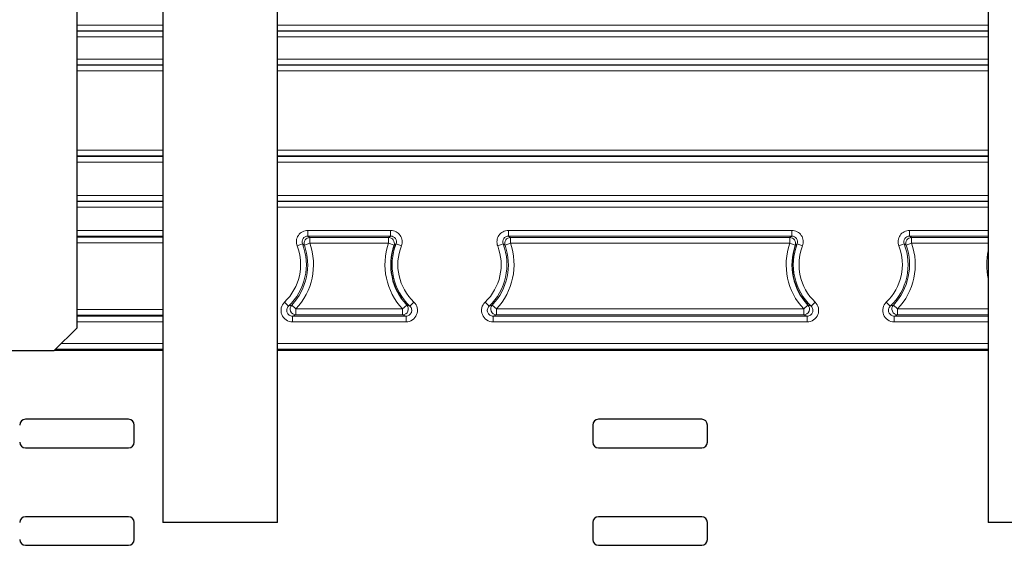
# Paper-space layout 'Blatt3' of a CAD drawing. Header units: millimetres. Extents: x 5 to 418, y 2 to 292.
# Tile 49 of 54: x 331 to 360, y 126 to 141. Entities that reach past the tile are written whole.
import ezdxf

# ---------------------------------------------------------------- set-up
doc = ezdxf.new("R2010")
doc.units = ezdxf.units.MM

psp = doc.layouts.new('Blatt3')

# ---------------------------------------------------------------- linework, layer by layer
at = {"color": 7, "linetype": 'Continuous', "lineweight": 25}
for p, q in [((332.949, 132.3017), (332.949, 244.3017)), ((335.449, 141.635), (335.449, 126.635)), ((338.7823, 126.635), (338.7823, 141.635)), ((359.449, 141.635), (359.449, 126.635)), ((332.2823, 131.635), (332.949, 132.3017)), ((330.6157, 131.635), (332.2823, 131.635)), ((335.449, 131.635), (332.2823, 131.635)), ((359.449, 131.635), (338.7823, 131.635)), ((334.449, 129.635), (331.449, 129.635)), ((334.6157, 128.9684), (334.6157, 129.4684)), ((347.949, 129.4684), (347.949, 128.9684)), ((351.1157, 129.635), (348.1157, 129.635)), ((351.2823, 128.9684), (351.2823, 129.4684)), ((331.449, 128.8017), (334.449, 128.8017)), ((348.1157, 128.8017), (351.1157, 128.8017)), ((334.449, 126.8017), (331.449, 126.8017)), ((334.6157, 126.135), (334.6157, 126.635)), ((338.7823, 126.635), (335.449, 126.635)), ((347.949, 126.635), (347.949, 126.135)), ((351.1157, 126.8017), (348.1157, 126.8017)), ((351.2823, 126.135), (351.2823, 126.635)), ((362.7823, 126.635), (359.449, 126.635)), ((331.449, 125.9684), (334.449, 125.9684)), ((348.1157, 125.9684), (351.1157, 125.9684))]:
    psp.add_line(p, q, dxfattribs=at)
at = {"color": 7, "linetype": 'Continuous', "lineweight": 18}
for p, q in [((332.949, 141.1031), (335.449, 141.1031)), ((335.449, 140.9364), (332.949, 140.9364)), ((332.949, 140.9276), (335.449, 140.9276)), ((338.7823, 141.1031), (359.449, 141.1031)), ((359.449, 140.9364), (338.7823, 140.9364)), ((338.7823, 140.9276), (359.449, 140.9276)), ((335.449, 140.7609), (332.949, 140.7609)), ((359.449, 140.7609), (338.7823, 140.7609)), ((332.949, 140.1176), (335.449, 140.1176)), ((338.7823, 140.1176), (359.449, 140.1176)), ((335.449, 139.951), (332.949, 139.951)), ((332.949, 139.9421), (335.449, 139.9421)), ((335.449, 139.7755), (332.949, 139.7755)), ((359.449, 139.951), (338.7823, 139.951)), ((338.7823, 139.9421), (359.449, 139.9421)), ((359.449, 139.7755), (338.7823, 139.7755)), ((335.449, 137.4655), (332.949, 137.4655)), ((359.449, 137.4655), (338.7823, 137.4655)), ((335.449, 137.2988), (332.949, 137.2988)), ((335.449, 137.2842), (332.949, 137.2842)), ((359.449, 137.2988), (338.7823, 137.2988)), ((359.449, 137.2842), (338.7823, 137.2842)), ((335.449, 137.1176), (332.949, 137.1176)), ((359.449, 137.1176), (338.7823, 137.1176)), ((335.449, 136.1525), (332.949, 136.1525)), ((359.449, 136.1525), (338.7823, 136.1525)), ((335.449, 135.9859), (332.949, 135.9859)), ((335.449, 135.9712), (332.949, 135.9712)), ((335.449, 135.8046), (332.949, 135.8046)), ((359.449, 135.9859), (338.7823, 135.9859)), ((359.449, 135.9712), (338.7823, 135.9712)), ((359.449, 135.8046), (338.7823, 135.8046)), ((332.949, 135.1321), (335.449, 135.1321)), ((335.449, 134.9655), (332.949, 134.9655)), ((332.949, 134.9363), (335.449, 134.9363)), ((339.661, 135.1321), (342.0704, 135.1321)), ((339.661, 135.1321), (339.661, 134.9655)), ((342.0704, 134.9655), (339.661, 134.9655)), ((339.7196, 134.9247), (342.0118, 134.9247)), ((339.7196, 134.758), (339.7196, 134.9247)), ((342.0118, 134.9247), (342.0118, 134.758)), ((342.0704, 134.9655), (342.0704, 135.1321)), ((345.4943, 135.1321), (353.737, 135.1321)), ((345.4943, 135.1321), (345.4943, 134.9655)), ((353.737, 134.9655), (345.4943, 134.9655)), ((345.5529, 134.9247), (353.6784, 134.9247)), ((345.5529, 134.758), (345.5529, 134.9247)), ((353.6784, 134.9247), (353.6784, 134.758)), ((353.737, 134.9655), (353.737, 135.1321)), ((357.161, 135.1321), (359.449, 135.1321)), ((357.161, 135.1321), (357.161, 134.9655)), ((359.449, 134.9655), (357.161, 134.9655)), ((357.2196, 134.9247), (359.449, 134.9247)), ((357.2196, 134.758), (357.2196, 134.9247)), ((335.449, 134.7697), (332.949, 134.7697)), ((339.3502, 134.6784), (339.5056, 134.7386)), ((339.5624, 134.7027), (339.7196, 134.758)), ((342.0118, 134.758), (339.7196, 134.758)), ((342.0118, 134.758), (342.1689, 134.7027)), ((342.2257, 134.7386), (342.3811, 134.6784)), ((345.1836, 134.6784), (345.3389, 134.7386)), ((345.3957, 134.7027), (345.5529, 134.758)), ((353.6784, 134.758), (345.5529, 134.758)), ((353.6784, 134.758), (353.8356, 134.7027)), ((353.8924, 134.7386), (354.0478, 134.6784)), ((356.8502, 134.6784), (357.0056, 134.7386)), ((357.0624, 134.7027), (357.2196, 134.758)), ((359.449, 134.758), (357.2196, 134.758)), ((338.9847, 133.046), (339.0996, 132.9253)), ((339.1917, 132.9599), (339.3128, 132.8454)), ((342.4186, 132.8454), (342.5396, 132.9599)), ((342.6318, 132.9253), (342.7466, 133.046)), ((344.8181, 133.046), (344.9329, 132.9253)), ((345.025, 132.9599), (345.1461, 132.8454)), ((354.0852, 132.8454), (354.2063, 132.9599)), ((354.2984, 132.9253), (354.4133, 133.046)), ((356.4847, 133.046), (356.5996, 132.9253)), ((356.6917, 132.9599), (356.8128, 132.8454)), ((332.949, 132.8337), (335.449, 132.8337)), ((335.449, 132.6671), (332.949, 132.6671)), ((332.949, 132.6379), (335.449, 132.6379)), ((339.2144, 132.4712), (339.2144, 132.6379)), ((339.2144, 132.6379), (342.5169, 132.6379)), ((339.3128, 132.6787), (339.3128, 132.8454)), ((339.3128, 132.8454), (342.4186, 132.8454)), ((342.4186, 132.6787), (339.3128, 132.6787)), ((342.4186, 132.8454), (342.4186, 132.6787)), ((342.5169, 132.6379), (342.5169, 132.4712)), ((345.0478, 132.4712), (345.0478, 132.6379)), ((345.0478, 132.6379), (354.1836, 132.6379)), ((345.1461, 132.6787), (345.1461, 132.8454)), ((345.1461, 132.8454), (354.0852, 132.8454)), ((354.0852, 132.6787), (345.1461, 132.6787)), ((354.0852, 132.8454), (354.0852, 132.6787)), ((354.1836, 132.6379), (354.1836, 132.4712)), ((356.7144, 132.4712), (356.7144, 132.6379)), ((356.7144, 132.6379), (359.449, 132.6379)), ((356.8128, 132.6787), (356.8128, 132.8454)), ((356.8128, 132.8454), (359.449, 132.8454)), ((359.449, 132.6787), (356.8128, 132.6787)), ((335.449, 132.4712), (332.949, 132.4712)), ((342.5169, 132.4712), (339.2144, 132.4712)), ((354.1836, 132.4712), (345.0478, 132.4712)), ((359.449, 132.4712), (356.7144, 132.4712)), ((332.4869, 131.8395), (335.449, 131.8395)), ((338.7823, 131.8395), (359.449, 131.8395)), ((335.449, 131.6729), (332.3202, 131.6729)), ((359.449, 131.6729), (338.7823, 131.6729))]:
    psp.add_line(p, q, dxfattribs=at)
for centre, radius, start, end in [((339.7197, 134.758), 0.1667, 90.03204, 199.35302), ((342.0117, 134.758), 0.1667, 340.64698, 89.96796), ((345.553, 134.758), 0.1667, 90.03204, 199.35302), ((353.6783, 134.758), 0.1667, 340.64698, 89.96796), ((357.2197, 134.758), 0.1667, 90.03204, 199.35302), ((337.949, 134.135), 1.5029, 313.56378, 21.19434), ((337.949, 134.135), 1.6695, 313.56378, 21.19434), ((337.949, 134.135), 1.7104, 316.5996, 19.38506), ((337.949, 134.135), 1.877, 316.5996, 19.38506), ((343.7823, 134.135), 1.877, 160.61494, 223.4004), ((343.7823, 134.135), 1.6695, 158.80566, 226.43622), ((343.7823, 134.135), 1.5029, 158.80566, 226.43622), ((343.7823, 134.135), 1.5029, 313.56378, 21.19434), ((343.7823, 134.135), 1.6695, 313.56378, 21.19434), ((343.7823, 134.135), 1.7104, 316.5996, 19.38506), ((343.7823, 134.135), 1.877, 316.5996, 19.38506), ((355.449, 134.135), 1.877, 160.61494, 223.4004), ((355.449, 134.135), 1.6695, 158.80566, 226.43622), ((355.449, 134.135), 1.5029, 158.80566, 226.43622), ((355.449, 134.135), 1.5029, 313.56378, 21.19434), ((355.449, 134.135), 1.6695, 313.56378, 21.19434), ((355.449, 134.135), 1.7104, 316.5996, 19.38506), ((355.449, 134.135), 1.877, 316.5996, 19.38506), ((361.2823, 134.135), 1.877, 167.6175, 192.3825), ((339.313, 132.8454), 0.1667, 136.66542, 269.93419), ((342.4184, 132.8454), 0.1667, 270.06581, 43.33458), ((345.1463, 132.8454), 0.1667, 136.66542, 269.93419), ((354.085, 132.8454), 0.1667, 270.06581, 43.33458), ((356.813, 132.8454), 0.1667, 136.66542, 269.93419)]:
    psp.add_arc(centre, radius, start, end, dxfattribs=at)
at = {"color": 7, "linetype": 'Continuous', "lineweight": 25}
for centre, radius, start, end in [((343.7823, 134.135), 1.7104, 160.61494, 223.4004), ((355.449, 134.135), 1.7104, 160.61494, 223.4004), ((331.449, 129.4684), 0.1667, 90, 180), ((334.449, 129.4684), 0.1667, 0, 90), ((348.1157, 129.4684), 0.1667, 90, 180), ((351.1157, 129.4684), 0.1667, 0, 90), ((331.449, 128.9684), 0.1667, 180, 270), ((334.449, 128.9684), 0.1667, 270, 0), ((348.1157, 128.9684), 0.1667, 180, 270), ((351.1157, 128.9684), 0.1667, 270, 0), ((331.449, 126.635), 0.1667, 90, 180), ((334.449, 126.635), 0.1667, 0, 90), ((348.1157, 126.635), 0.1667, 90, 180), ((351.1157, 126.635), 0.1667, 0, 90), ((331.449, 126.135), 0.1667, 180, 270), ((334.449, 126.135), 0.1667, 270, 0), ((348.1157, 126.135), 0.1667, 180, 270), ((351.1157, 126.135), 0.1667, 270, 0)]:
    psp.add_arc(centre, radius, start, end, dxfattribs=at)
at = {"color": 7, "linetype": 'Continuous', "lineweight": 18}
for points, knots in [([(339.661, 135.1321), (339.6066, 135.1321), (339.5529, 135.1187), (339.4579, 135.0685), (339.4163, 135.0316), (339.3553, 134.9424), (339.336, 134.8904), (339.3268, 134.8105), (339.327, 134.7831), (339.3338, 134.7297), (339.3404, 134.7037), (339.3502, 134.6784)], [0, 0, 0, 0, 0.25, 0.25, 0.5, 0.5, 0.75, 0.75, 0.875, 0.875, 1, 1, 1, 1]), ([(339.5056, 134.7386), (339.4859, 134.7893), (339.4928, 134.8483), (339.5539, 134.9376), (339.6066, 134.9655), (339.661, 134.9655)], [0, 0, 0, 0, 0.5, 0.5, 1, 1, 1, 1]), ([(339.661, 134.9655), (339.6708, 134.9587), (339.6806, 134.952), (339.6903, 134.9452), (339.7002, 134.9384), (339.7099, 134.9315), (339.7196, 134.9247)], [0, 0, 0, 0, 0.0034880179, 0.0034880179, 0.0034880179, 0.0070207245, 0.0070207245, 0.0070207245, 0.0070207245]), ([(342.0118, 134.9247), (342.0214, 134.9315), (342.0312, 134.9384), (342.041, 134.9452), (342.0507, 134.952), (342.0605, 134.9587), (342.0704, 134.9655)], [0, 0, 0, 0, 0.0035327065, 0.0035327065, 0.0035327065, 0.0070207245, 0.0070207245, 0.0070207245, 0.0070207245]), ([(342.3811, 134.6784), (342.4008, 134.7291), (342.4076, 134.784), (342.3952, 134.8907), (342.3758, 134.9428), (342.3147, 135.032), (342.2732, 135.0687), (342.202, 135.1062), (342.1764, 135.116), (342.1242, 135.1289), (342.0976, 135.1321), (342.0704, 135.1321)], [0, 0, 0, 0, 0.25, 0.25, 0.5, 0.5, 0.75, 0.75, 0.875, 0.875, 1, 1, 1, 1]), ([(342.0704, 134.9655), (342.1248, 134.9655), (342.1773, 134.9378), (342.2384, 134.8486), (342.2454, 134.7893), (342.2257, 134.7386)], [0, 0, 0, 0, 0.5, 0.5, 1, 1, 1, 1]), ([(345.4943, 135.1321), (345.4399, 135.1321), (345.3862, 135.1187), (345.2912, 135.0685), (345.2496, 135.0316), (345.1886, 134.9424), (345.1694, 134.8904), (345.1601, 134.8105), (345.1603, 134.7831), (345.1672, 134.7297), (345.1737, 134.7037), (345.1836, 134.6784)], [0, 0, 0, 0, 0.25, 0.25, 0.5, 0.5, 0.75, 0.75, 0.875, 0.875, 1, 1, 1, 1]), ([(345.3389, 134.7386), (345.3193, 134.7893), (345.3262, 134.8483), (345.3872, 134.9376), (345.4399, 134.9655), (345.4943, 134.9655)], [0, 0, 0, 0, 0.5, 0.5, 1, 1, 1, 1]), ([(345.4943, 134.9655), (345.5042, 134.9587), (345.514, 134.952), (345.5237, 134.9452), (345.5335, 134.9384), (345.5433, 134.9315), (345.5529, 134.9247)], [0, 0, 0, 0, 0.0034880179, 0.0034880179, 0.0034880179, 0.0070207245, 0.0070207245, 0.0070207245, 0.0070207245]), ([(353.6784, 134.9247), (353.6881, 134.9315), (353.6978, 134.9384), (353.7077, 134.9452), (353.7174, 134.952), (353.7272, 134.9587), (353.737, 134.9655)], [0, 0, 0, 0, 0.0035327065, 0.0035327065, 0.0035327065, 0.0070207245, 0.0070207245, 0.0070207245, 0.0070207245]), ([(354.0478, 134.6784), (354.0674, 134.7291), (354.0743, 134.784), (354.0619, 134.8907), (354.0425, 134.9428), (353.9813, 135.032), (353.9399, 135.0687), (353.8687, 135.1062), (353.8431, 135.116), (353.7909, 135.1289), (353.7642, 135.1321), (353.737, 135.1321)], [0, 0, 0, 0, 0.25, 0.25, 0.5, 0.5, 0.75, 0.75, 0.875, 0.875, 1, 1, 1, 1]), ([(353.737, 134.9655), (353.7914, 134.9655), (353.8439, 134.9378), (353.9051, 134.8486), (353.9121, 134.7893), (353.8924, 134.7386)], [0, 0, 0, 0, 0.5, 0.5, 1, 1, 1, 1]), ([(357.161, 135.1321), (357.1066, 135.1321), (357.0529, 135.1187), (356.9579, 135.0685), (356.9163, 135.0316), (356.8553, 134.9424), (356.836, 134.8904), (356.8268, 134.8105), (356.827, 134.7831), (356.8338, 134.7297), (356.8404, 134.7037), (356.8502, 134.6784)], [0, 0, 0, 0, 0.25, 0.25, 0.5, 0.5, 0.75, 0.75, 0.875, 0.875, 1, 1, 1, 1]), ([(357.0056, 134.7386), (356.9859, 134.7893), (356.9928, 134.8483), (357.0539, 134.9376), (357.1066, 134.9655), (357.161, 134.9655)], [0, 0, 0, 0, 0.5, 0.5, 1, 1, 1, 1]), ([(357.161, 134.9655), (357.1708, 134.9587), (357.1806, 134.952), (357.1903, 134.9452), (357.2002, 134.9384), (357.2099, 134.9315), (357.2196, 134.9247)], [0, 0, 0, 0, 0.0034880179, 0.0034880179, 0.0034880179, 0.0070207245, 0.0070207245, 0.0070207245, 0.0070207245]), ([(339.5624, 134.7027), (339.553, 134.7088), (339.5436, 134.7148), (339.534, 134.7208), (339.5246, 134.7268), (339.5152, 134.7327), (339.5056, 134.7386)], [0, 0, 0, 0, 0.0035325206, 0.0035325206, 0.0035325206, 0.0070203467, 0.0070203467, 0.0070203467, 0.0070203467]), ([(342.2257, 134.7386), (342.2162, 134.7327), (342.2067, 134.7268), (342.1973, 134.7208), (342.1878, 134.7148), (342.1783, 134.7088), (342.1689, 134.7027)], [0, 0, 0, 0, 0.0034878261, 0.0034878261, 0.0034878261, 0.0070203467, 0.0070203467, 0.0070203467, 0.0070203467]), ([(345.3957, 134.7027), (345.3864, 134.7088), (345.3769, 134.7148), (345.3674, 134.7208), (345.358, 134.7268), (345.3485, 134.7327), (345.3389, 134.7386)], [0, 0, 0, 0, 0.0035325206, 0.0035325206, 0.0035325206, 0.0070203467, 0.0070203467, 0.0070203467, 0.0070203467]), ([(353.8924, 134.7386), (353.8829, 134.7327), (353.8734, 134.7268), (353.864, 134.7208), (353.8545, 134.7148), (353.845, 134.7088), (353.8356, 134.7027)], [0, 0, 0, 0, 0.0034878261, 0.0034878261, 0.0034878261, 0.0070203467, 0.0070203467, 0.0070203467, 0.0070203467]), ([(357.0624, 134.7027), (357.053, 134.7088), (357.0436, 134.7148), (357.034, 134.7208), (357.0246, 134.7268), (357.0152, 134.7327), (357.0056, 134.7386)], [0, 0, 0, 0, 0.0035325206, 0.0035325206, 0.0035325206, 0.0070203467, 0.0070203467, 0.0070203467, 0.0070203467]), ([(338.9847, 133.046), (338.9363, 133), (338.9029, 132.9402), (338.8746, 132.8113), (338.8804, 132.7419), (338.9293, 132.6196), (338.9728, 132.5655), (339.0823, 132.4915), (339.1476, 132.4712), (339.2144, 132.4712)], [0, 0, 0, 0, 0.25, 0.25, 0.5, 0.5, 0.75, 0.75, 1, 1, 1, 1]), ([(339.2144, 132.6379), (339.181, 132.6379), (339.1483, 132.6479), (339.0935, 132.6849), (339.0716, 132.712), (339.0472, 132.7732), (339.0443, 132.808), (339.0586, 132.8725), (339.0754, 132.9023), (339.0996, 132.9253)], [0, 0, 0, 0, 0.25, 0.25, 0.5, 0.5, 0.75, 0.75, 1, 1, 1, 1]), ([(339.0996, 132.9253), (339.1151, 132.9309), (339.1303, 132.9365), (339.1453, 132.9421), (339.1611, 132.948), (339.1765, 132.9539), (339.1917, 132.9599)], [0, 0, 0, 0, 0.0034275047, 0.0034275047, 0.0034275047, 0.0070236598, 0.0070236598, 0.0070236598, 0.0070236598]), ([(342.5169, 132.4712), (342.5837, 132.4712), (342.6492, 132.4915), (342.7585, 132.5655), (342.8021, 132.6197), (342.851, 132.742), (342.8567, 132.8112), (342.8284, 132.9403), (342.795, 133), (342.7466, 133.046)], [0, 0, 0, 0, 0.25, 0.25, 0.5, 0.5, 0.75, 0.75, 1, 1, 1, 1]), ([(342.6318, 132.9253), (342.656, 132.9023), (342.6728, 132.8725), (342.687, 132.8079), (342.6842, 132.7732), (342.6597, 132.7119), (342.6378, 132.6848), (342.583, 132.6479), (342.5503, 132.6379), (342.5169, 132.6379)], [0, 0, 0, 0, 0.25, 0.25, 0.5, 0.5, 0.75, 0.75, 1, 1, 1, 1]), ([(342.5396, 132.9599), (342.5548, 132.9539), (342.5703, 132.948), (342.586, 132.9421), (342.601, 132.9365), (342.6162, 132.9309), (342.6318, 132.9253)], [0, 0, 0, 0, 0.0035961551, 0.0035961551, 0.0035961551, 0.0070236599, 0.0070236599, 0.0070236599, 0.0070236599]), ([(344.8181, 133.046), (344.7697, 133), (344.7362, 132.9402), (344.708, 132.8113), (344.7137, 132.7419), (344.7626, 132.6196), (344.8061, 132.5655), (344.9156, 132.4915), (344.981, 132.4712), (345.0478, 132.4712)], [0, 0, 0, 0, 0.25, 0.25, 0.5, 0.5, 0.75, 0.75, 1, 1, 1, 1]), ([(345.0478, 132.6379), (345.0144, 132.6379), (344.9816, 132.6479), (344.9268, 132.6849), (344.9049, 132.712), (344.8805, 132.7732), (344.8777, 132.808), (344.8919, 132.8725), (344.9087, 132.9023), (344.9329, 132.9253)], [0, 0, 0, 0, 0.25, 0.25, 0.5, 0.5, 0.75, 0.75, 1, 1, 1, 1]), ([(344.9329, 132.9253), (344.9484, 132.9309), (344.9637, 132.9365), (344.9787, 132.9421), (344.9944, 132.948), (345.0098, 132.9539), (345.025, 132.9599)], [0, 0, 0, 0, 0.0034275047, 0.0034275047, 0.0034275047, 0.0070236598, 0.0070236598, 0.0070236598, 0.0070236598]), ([(354.1836, 132.4712), (354.2504, 132.4712), (354.3159, 132.4915), (354.4252, 132.5655), (354.4688, 132.6197), (354.5177, 132.742), (354.5234, 132.8112), (354.4951, 132.9403), (354.4617, 133), (354.4133, 133.046)], [0, 0, 0, 0, 0.25, 0.25, 0.5, 0.5, 0.75, 0.75, 1, 1, 1, 1]), ([(354.2984, 132.9253), (354.3227, 132.9023), (354.3394, 132.8725), (354.3537, 132.8079), (354.3508, 132.7732), (354.3264, 132.7119), (354.3045, 132.6848), (354.2497, 132.6479), (354.217, 132.6379), (354.1836, 132.6379)], [0, 0, 0, 0, 0.25, 0.25, 0.5, 0.5, 0.75, 0.75, 1, 1, 1, 1]), ([(354.2063, 132.9599), (354.2215, 132.9539), (354.237, 132.948), (354.2527, 132.9421), (354.2677, 132.9365), (354.2829, 132.9309), (354.2984, 132.9253)], [0, 0, 0, 0, 0.0035961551, 0.0035961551, 0.0035961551, 0.0070236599, 0.0070236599, 0.0070236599, 0.0070236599]), ([(356.4847, 133.046), (356.4363, 133), (356.4029, 132.9402), (356.3746, 132.8113), (356.3804, 132.7419), (356.4293, 132.6196), (356.4728, 132.5655), (356.5823, 132.4915), (356.6476, 132.4712), (356.7144, 132.4712)], [0, 0, 0, 0, 0.25, 0.25, 0.5, 0.5, 0.75, 0.75, 1, 1, 1, 1]), ([(356.7144, 132.6379), (356.681, 132.6379), (356.6483, 132.6479), (356.5935, 132.6849), (356.5716, 132.712), (356.5472, 132.7732), (356.5443, 132.808), (356.5586, 132.8725), (356.5754, 132.9023), (356.5996, 132.9253)], [0, 0, 0, 0, 0.25, 0.25, 0.5, 0.5, 0.75, 0.75, 1, 1, 1, 1]), ([(356.5996, 132.9253), (356.6151, 132.9309), (356.6303, 132.9365), (356.6453, 132.9421), (356.6611, 132.948), (356.6765, 132.9539), (356.6917, 132.9599)], [0, 0, 0, 0, 0.0034275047, 0.0034275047, 0.0034275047, 0.0070236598, 0.0070236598, 0.0070236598, 0.0070236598]), ([(339.3128, 132.6787), (339.2966, 132.6718), (339.2801, 132.6648), (339.2633, 132.6578), (339.2473, 132.6512), (339.231, 132.6445), (339.2144, 132.6379)], [0, 0, 0, 0, 0.0035966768, 0.0035966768, 0.0035966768, 0.0070247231, 0.0070247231, 0.0070247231, 0.0070247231]), ([(342.5169, 132.6379), (342.5003, 132.6445), (342.484, 132.6512), (342.468, 132.6578), (342.4512, 132.6648), (342.4348, 132.6718), (342.4186, 132.6787)], [0, 0, 0, 0, 0.0034280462, 0.0034280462, 0.0034280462, 0.007024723, 0.007024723, 0.007024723, 0.007024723]), ([(345.1461, 132.6787), (345.1299, 132.6718), (345.1135, 132.6648), (345.0967, 132.6578), (345.0807, 132.6512), (345.0644, 132.6445), (345.0478, 132.6379)], [0, 0, 0, 0, 0.0035966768, 0.0035966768, 0.0035966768, 0.0070247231, 0.0070247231, 0.0070247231, 0.0070247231]), ([(354.1836, 132.6379), (354.167, 132.6445), (354.1507, 132.6512), (354.1347, 132.6578), (354.1179, 132.6648), (354.1014, 132.6718), (354.0852, 132.6787)], [0, 0, 0, 0, 0.0034280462, 0.0034280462, 0.0034280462, 0.007024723, 0.007024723, 0.007024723, 0.007024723]), ([(356.8128, 132.6787), (356.7966, 132.6718), (356.7801, 132.6648), (356.7633, 132.6578), (356.7473, 132.6512), (356.731, 132.6445), (356.7144, 132.6379)], [0, 0, 0, 0, 0.0035966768, 0.0035966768, 0.0035966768, 0.0070247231, 0.0070247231, 0.0070247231, 0.0070247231])]:
    psp.add_open_spline(points, degree=3, knots=knots, dxfattribs=at)

doc.saveas('drawing.dxf')
